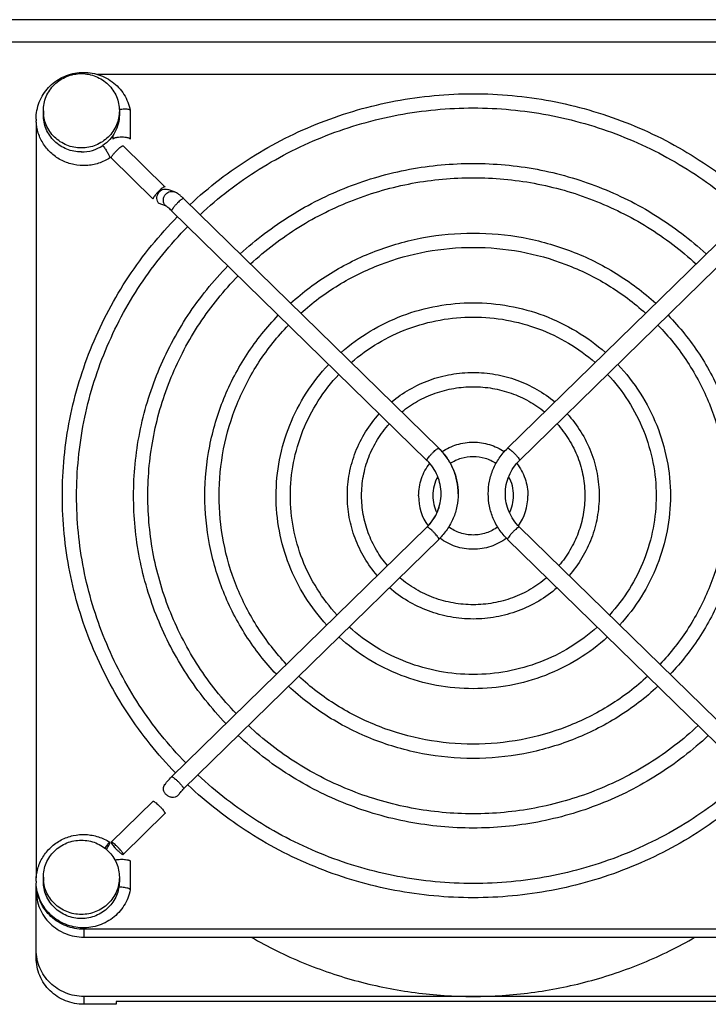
# Model space of a CAD drawing. Extents: x -1425 to 1181, y 8 to 1322.
# Tile 8 of 63: x -715 to -643, y 321 to 425. Entities that reach past the tile are written whole.
import ezdxf

# ---------------------------------------------------------------- set-up
doc = ezdxf.new("R2010")
doc.units = 0
doc.header["$LTSCALE"] = 65.395
doc.layers.add('SG38_1', color=7, linetype='CONTINUOUS')

msp = doc.modelspace()

# ---------------------------------------------------------------- linework, layer by layer
at = {"layer": 'SG38_1', "color": 6, "linetype": 'CONTINUOUS'}
for p, q in [((-774.29, 424.76), (-609.29, 424.76)), ((-627.76, 418.99), (-706.83, 418.99)), ((-712.54, 415.17), (-712.54, 414.74)), ((-704.54, 415.17), (-704.54, 414.74)), ((-703.39, 415.21), (-703.39, 415.22)), ((-713.29, 413.97), (-713.29, 334.4)), ((-699.74, 407.17), (-704.14, 411.48)), ((-698.75, 406.64), (-699.43, 406.87)), ((-670.91, 379.64), (-697.78, 405.92)), ((-663.68, 379.64), (-636.81, 405.92)), ((-672.17, 378.35), (-699.04, 404.64)), ((-662.42, 378.35), (-635.55, 404.64)), ((-699.04, 345.06), (-672.17, 371.34)), ((-635.55, 345.06), (-662.42, 371.34)), ((-697.78, 343.77), (-670.91, 370.05)), ((-636.81, 343.77), (-663.68, 370.05)), ((-705.4, 338.17), (-700.99, 342.48)), ((-704.14, 336.88), (-699.74, 341.19)), ((-712.54, 334.47), (-712.54, 334.04)), ((-704.54, 334.47), (-704.54, 334.04)), ((-713.29, 325.99), (-713.29, 333.74)), ((-626.29, 329), (-708.29, 329)), ((-708.29, 328.17), (-626.29, 328.17)), ((-626.29, 321.93), (-708.29, 321.93)), ((-629.71, 321.41), (-704.88, 321.41))]:
    msp.add_line(p, q, dxfattribs=at)
at = {"layer": 'SG38_1', "color": 9, "linetype": 'CONTINUOUS'}
for p, q in [((-609.29, 422.38), (-774.29, 422.38)), ((-708.29, 329), (-708.29, 328.17)), ((-708.29, 321.93), (-708.29, 321.1))]:
    msp.add_line(p, q, dxfattribs=at)
at = {"layer": 'SG38_1', "color": 2, "linetype": 'CONTINUOUS'}
for p, q in [((-703.39, 415.21), (-703.39, 412.19)), ((-705.19, 412.19), (-705.19, 412.6)), ((-701, 405.91), (-705.41, 410.22)), ((-699.76, 407.18), (-699.73, 407.15)), ((-699.68, 405.16), (-700.36, 405.4)), ((-703.39, 336.18), (-703.39, 333.15)), ((-703.39, 333.15), (-703.39, 333.15)), ((-704.88, 321.41), (-704.88, 321.1)), ((-704.88, 321.1), (-708.29, 321.1))]:
    msp.add_line(p, q, dxfattribs=at)
at = {"layer": 'SG38_1', "color": 6, "linetype": 'CONTINUOUS'}
for centre, radius, start, end in [((-703.88, 411.24), 4.1, 95.8033, 99.3674), ((-708.48, 414.3), 4.82, 180.0002, 182.4047), ((-702.94, 400.65), 7.38, 45.6318, 46.164), ((-675.68, 374.76), 6.83, 45.4665, 45.6329), ((-658.9, 374.76), 6.83, 134.3671, 134.5335), ((-667.49, 374.64), 4.06, 150.5175, 179.9639), ((-667.1, 374.64), 4.06, 0.036, 29.4353), ((-667.48, 374.64), 5.57, 180.043, 214.8485), ((-667.49, 374.64), 4.05, 180.0265, 206.4964), ((-667.1, 374.64), 4.05, 333.5035, 359.9735), ((-667.11, 374.64), 5.57, 325.1515, 359.957), ((-658.9, 374.94), 6.83, 225.4665, 225.6329), ((-693.79, 339.7), 7.5, 134.3672, 134.5174), ((-693.76, 339.66), 5.75, 134.3681, 134.8258), ((-708.48, 334.07), 4.82, 180.0003, 182.0841), ((-708.48, 334.07), 4.82, 182.084, 182.3157)]:
    msp.add_arc(centre, radius, start, end, dxfattribs=at)
at = {"layer": 'SG38_1', "color": 2, "linetype": 'CONTINUOUS'}
for centre, radius, start, end in [((-708.54, 414.89), 4.06, 269.9537, 303.5827), ((-675.7, 374.77), 5.04, 45.1971, 45.6329)]:
    msp.add_arc(centre, radius, start, end, dxfattribs=at)
at = {"layer": 'SG38_1', "color": 6, "linetype": 'CONTINUOUS'}
for points, knots in [([(-713.31, 414.3), (-713.31, 414.6), (-713.25, 415.21), (-712.99, 416.08), (-712.58, 416.9), (-712.02, 417.63), (-711.34, 418.24), (-710.29, 418.88), (-708.78, 419.3), (-707.23, 419.16), (-706.08, 418.73), (-705.29, 418.25), (-704.6, 417.64), (-704.04, 416.91), (-703.62, 416.1), (-703.45, 415.52), (-703.39, 415.22)], [0, 0, 0, 0, 0.062083, 0.124227, 0.186484, 0.248892, 0.311469, 0.374209, 0.499533, 0.624982, 0.68786, 0.750603, 0.813183, 0.875595, 0.937855, 1, 1, 1, 1]), ([(-712.54, 415.17), (-712.54, 415.42), (-712.49, 415.93), (-712.26, 416.67), (-711.89, 417.35), (-711.39, 417.95), (-710.78, 418.44), (-710.08, 418.8), (-709.33, 419.03), (-708.81, 419.08), (-708.54, 419.08)], [0, 0, 0, 0, 0.123642, 0.247493, 0.371727, 0.496461, 0.621734, 0.747503, 0.873649, 1, 1, 1, 1]), ([(-708.54, 419.08), (-708.28, 419.08), (-707.76, 419.03), (-707, 418.8), (-706.31, 418.44), (-705.7, 417.95), (-705.2, 417.35), (-704.82, 416.67), (-704.6, 415.93), (-704.54, 415.42), (-704.54, 415.17)], [0, 0, 0, 0, 0.126351, 0.252497, 0.378266, 0.503539, 0.628273, 0.752507, 0.876358, 1, 1, 1, 1]), ([(-697.12, 405.28), (-695.14, 407.14), (-690.79, 410.48), (-683.44, 414.18), (-675.52, 416.45), (-667.29, 417.22), (-659.07, 416.45), (-651.14, 414.18), (-643.8, 410.48), (-639.45, 407.14), (-637.46, 405.28)], [0, 0, 0, 0, 0.124442, 0.249338, 0.374577, 0.5, 0.625423, 0.750662, 0.875558, 1, 1, 1, 1]), ([(-708.54, 411.25), (-708.81, 411.25), (-709.33, 411.3), (-710.08, 411.53), (-710.78, 411.89), (-711.39, 412.38), (-711.89, 412.98), (-712.26, 413.66), (-712.49, 414.4), (-712.54, 414.91), (-712.54, 415.17)], [0, 0, 0, 0, 0.126351, 0.252497, 0.378266, 0.503539, 0.628273, 0.752507, 0.876358, 1, 1, 1, 1]), ([(-704.54, 415.17), (-704.54, 414.91), (-704.6, 414.4), (-704.82, 413.66), (-705.2, 412.98), (-705.7, 412.38), (-706.31, 411.89), (-707, 411.53), (-707.76, 411.3), (-708.28, 411.25), (-708.54, 411.25)], [0, 0, 0, 0, 0.123642, 0.247493, 0.371727, 0.496461, 0.621734, 0.747503, 0.873649, 1, 1, 1, 1]), ([(-703.41, 415.24), (-703.42, 415.26), (-703.46, 415.28), (-703.56, 415.31), (-703.74, 415.33), (-704, 415.33), (-704.19, 415.32), (-704.29, 415.31)], [0, 0, 0, 0, 0.055282, 0.133961, 0.360087, 0.659713, 1, 1, 1, 1]), ([(-703.39, 415.22), (-703.39, 415.22), (-703.4, 415.23), (-703.4, 415.24), (-703.41, 415.24)], [0, 0, 0, 0, 0.231619, 1, 1, 1, 1]), ([(-696.05, 404.23), (-694.13, 406.02), (-689.94, 409.23), (-682.86, 412.78), (-675.22, 414.97), (-667.29, 415.71), (-659.37, 414.97), (-651.73, 412.78), (-644.65, 409.23), (-640.46, 406.02), (-638.54, 404.23)], [0, 0, 0, 0, 0.124404, 0.249293, 0.374548, 0.5, 0.625452, 0.750707, 0.875596, 1, 1, 1, 1]), ([(-705.54, 410.21), (-705.91, 409.97), (-706.51, 409.68), (-707.36, 409.46), (-708.23, 409.36), (-709.34, 409.44), (-710.39, 409.8), (-711.15, 410.24), (-711.84, 410.78), (-712.56, 411.61), (-713.13, 412.8), (-713.28, 413.66), (-713.3, 414.1)], [0, 0, 0, 0, 0.125278, 0.188172, 0.251112, 0.376736, 0.502166, 0.564877, 0.627475, 0.752033, 0.876154, 1, 1, 1, 1]), ([(-691.82, 400.1), (-690.18, 401.61), (-687.49, 403.65), (-683.58, 405.84), (-679.48, 407.66), (-674.04, 409.21), (-667.29, 409.83), (-660.54, 409.21), (-655.11, 407.66), (-651, 405.84), (-647.1, 403.65), (-644.41, 401.61), (-642.77, 400.1)], [0, 0, 0, 0, 0.124419, 0.186869, 0.249419, 0.374619, 0.5, 0.625381, 0.750581, 0.813131, 0.875581, 1, 1, 1, 1]), ([(-690.74, 399.04), (-689.17, 400.49), (-686.6, 402.44), (-682.87, 404.52), (-678.94, 406.25), (-673.75, 407.73), (-667.29, 408.32), (-660.84, 407.73), (-655.65, 406.25), (-651.72, 404.52), (-647.98, 402.44), (-645.41, 400.49), (-643.84, 399.04)], [0, 0, 0, 0, 0.124373, 0.186815, 0.249365, 0.374585, 0.5, 0.625415, 0.750635, 0.813185, 0.875627, 1, 1, 1, 1]), ([(-698.34, 406.41), (-698.37, 406.43), (-698.5, 406.52), (-698.64, 406.6), (-698.75, 406.64)], [0, 0, 0, 0, 0.245744, 1, 1, 1, 1]), ([(-697.83, 405.97), (-697.91, 406.05), (-698.08, 406.21), (-698.26, 406.35), (-698.34, 406.41)], [0, 0, 0, 0, 0.529334, 1, 1, 1, 1]), ([(-710.54, 374.64), (-710.54, 377.34), (-710.01, 382.77), (-707.64, 390.6), (-703.79, 397.84), (-700.33, 402.09), (-698.41, 404.03)], [0, 0, 0, 0, 0.249118, 0.498622, 0.748842, 1, 1, 1, 1]), ([(-709.04, 374.64), (-709.04, 377.25), (-708.53, 382.48), (-706.24, 390.03), (-702.53, 397.01), (-699.19, 401.11), (-697.34, 402.98)], [0, 0, 0, 0, 0.249049, 0.498516, 0.748753, 1, 1, 1, 1]), ([(-686.51, 394.9), (-685.22, 396.08), (-683.11, 397.66), (-680.04, 399.36), (-676.83, 400.77), (-672.57, 401.97), (-667.29, 402.45), (-662.01, 401.97), (-657.76, 400.77), (-654.54, 399.36), (-651.48, 397.66), (-649.37, 396.08), (-648.08, 394.9)], [0, 0, 0, 0, 0.124435, 0.186887, 0.249436, 0.37463, 0.5, 0.62537, 0.750564, 0.813113, 0.875565, 1, 1, 1, 1]), ([(-685.44, 393.85), (-684.22, 394.96), (-682.22, 396.45), (-679.33, 398.04), (-676.29, 399.36), (-672.27, 400.49), (-667.29, 400.94), (-662.31, 400.49), (-658.3, 399.36), (-655.26, 398.04), (-652.37, 396.45), (-650.37, 394.96), (-649.15, 393.85)], [0, 0, 0, 0, 0.124379, 0.18682, 0.249369, 0.374588, 0.5, 0.625412, 0.750631, 0.81318, 0.875621, 1, 1, 1, 1]), ([(-703.04, 374.64), (-703.04, 376.86), (-702.61, 381.33), (-700.67, 387.77), (-697.51, 393.73), (-694.68, 397.24), (-693.11, 398.84)], [0, 0, 0, 0, 0.249132, 0.498644, 0.74886, 1, 1, 1, 1]), ([(-701.54, 374.64), (-701.54, 376.77), (-701.13, 381.04), (-699.27, 387.2), (-696.25, 392.9), (-693.54, 396.26), (-692.04, 397.79)], [0, 0, 0, 0, 0.24905, 0.498517, 0.748753, 1, 1, 1, 1]), ([(-681.2, 389.71), (-680.26, 390.55), (-678.21, 392.05), (-674.78, 393.71), (-671.1, 394.72), (-667.29, 395.07), (-663.49, 394.72), (-659.8, 393.71), (-656.38, 392.05), (-654.33, 390.55), (-653.38, 389.71)], [0, 0, 0, 0, 0.124494, 0.249401, 0.374617, 0.5, 0.625383, 0.750599, 0.875506, 1, 1, 1, 1]), ([(-695.54, 374.64), (-695.54, 376.38), (-695.2, 379.89), (-693.69, 384.94), (-691.24, 389.63), (-689.03, 392.39), (-687.81, 393.65)], [0, 0, 0, 0, 0.249154, 0.498677, 0.748887, 1, 1, 1, 1]), ([(-680.13, 388.66), (-679.26, 389.42), (-677.36, 390.8), (-674.2, 392.31), (-670.8, 393.24), (-667.29, 393.56), (-663.78, 393.24), (-660.39, 392.31), (-657.23, 390.8), (-655.33, 389.42), (-654.46, 388.66)], [0, 0, 0, 0, 0.12442, 0.249314, 0.374562, 0.5, 0.625437, 0.750686, 0.87558, 1, 1, 1, 1]), ([(-646.78, 393.65), (-645.56, 392.39), (-643.35, 389.63), (-640.9, 384.94), (-639.38, 379.89), (-639.04, 376.38), (-639.04, 374.64)], [0, 0, 0, 0, 0.251113, 0.501323, 0.750846, 1, 1, 1, 1]), ([(-694.04, 374.64), (-694.04, 376.29), (-693.72, 379.6), (-692.3, 384.37), (-689.97, 388.8), (-687.89, 391.41), (-686.73, 392.6)], [0, 0, 0, 0, 0.249052, 0.498518, 0.748754, 1, 1, 1, 1]), ([(-647.85, 392.6), (-646.7, 391.41), (-644.61, 388.8), (-642.29, 384.37), (-640.86, 379.6), (-640.54, 376.29), (-640.54, 374.64)], [0, 0, 0, 0, 0.251246, 0.501482, 0.750948, 1, 1, 1, 1]), ([(-688.04, 374.64), (-688.04, 375.91), (-687.8, 378.44), (-686.72, 382.11), (-684.96, 385.52), (-683.38, 387.54), (-682.5, 388.46)], [0, 0, 0, 0, 0.24919, 0.498733, 0.748933, 1, 1, 1, 1]), ([(-652.09, 388.46), (-651.21, 387.54), (-649.63, 385.52), (-647.87, 382.11), (-646.79, 378.44), (-646.54, 375.91), (-646.54, 374.64)], [0, 0, 0, 0, 0.251067, 0.501267, 0.75081, 1, 1, 1, 1]), ([(-686.54, 374.64), (-686.54, 375.81), (-686.32, 378.15), (-685.32, 381.54), (-683.7, 384.69), (-682.24, 386.56), (-681.43, 387.41)], [0, 0, 0, 0, 0.249055, 0.498522, 0.748755, 1, 1, 1, 1]), ([(-675.89, 384.52), (-675.3, 385.01), (-674.02, 385.9), (-671.9, 386.88), (-669.63, 387.48), (-667.29, 387.68), (-664.96, 387.48), (-662.69, 386.88), (-660.57, 385.9), (-659.29, 385.01), (-658.7, 384.52)], [0, 0, 0, 0, 0.124546, 0.249464, 0.374658, 0.5, 0.625342, 0.750536, 0.875454, 1, 1, 1, 1]), ([(-653.16, 387.41), (-652.35, 386.56), (-650.89, 384.69), (-649.27, 381.54), (-648.27, 378.15), (-648.04, 375.81), (-648.04, 374.64)], [0, 0, 0, 0, 0.251245, 0.501478, 0.750945, 1, 1, 1, 1]), ([(-674.81, 383.46), (-674.29, 383.89), (-673.17, 384.65), (-671.31, 385.49), (-669.33, 386), (-667.29, 386.17), (-665.26, 386), (-663.28, 385.49), (-661.42, 384.65), (-660.3, 383.89), (-659.78, 383.46)], [0, 0, 0, 0, 0.124442, 0.249342, 0.374581, 0.5, 0.625419, 0.750658, 0.875558, 1, 1, 1, 1]), ([(-680.54, 374.64), (-680.54, 375.43), (-680.4, 377), (-679.74, 379.29), (-678.68, 381.41), (-677.72, 382.68), (-677.19, 383.27)], [0, 0, 0, 0, 0.249264, 0.498847, 0.749027, 1, 1, 1, 1]), ([(-657.4, 383.27), (-656.87, 382.68), (-655.91, 381.41), (-654.84, 379.29), (-654.19, 377), (-654.04, 375.43), (-654.04, 374.64)], [0, 0, 0, 0, 0.250973, 0.501153, 0.750736, 1, 1, 1, 1]), ([(-679.04, 374.64), (-679.04, 375.33), (-678.92, 376.71), (-678.35, 378.71), (-677.42, 380.59), (-676.58, 381.7), (-676.12, 382.22)], [0, 0, 0, 0, 0.249064, 0.498534, 0.748762, 1, 1, 1, 1]), ([(-658.47, 382.22), (-658.01, 381.7), (-657.17, 380.59), (-656.24, 378.71), (-655.67, 376.71), (-655.54, 375.33), (-655.54, 374.64)], [0, 0, 0, 0, 0.251238, 0.501466, 0.750936, 1, 1, 1, 1]), ([(-668.88, 374.85), (-668.88, 375.29), (-668.97, 376.18), (-669.36, 377.45), (-670, 378.63), (-670.58, 379.32), (-670.89, 379.63)], [0, 0, 0, 0, 0.249293, 0.498896, 0.749073, 1, 1, 1, 1]), ([(-670.56, 379.28), (-670.09, 379.6), (-669.03, 380.11), (-667.29, 380.37), (-665.56, 380.11), (-664.5, 379.6), (-664.02, 379.28)], [0, 0, 0, 0, 0.249649, 0.5, 0.750351, 1, 1, 1, 1]), ([(-665.71, 374.85), (-665.71, 375.29), (-665.62, 376.18), (-665.23, 377.45), (-664.59, 378.63), (-664.01, 379.32), (-663.69, 379.63)], [0, 0, 0, 0, 0.249293, 0.498896, 0.749073, 1, 1, 1, 1]), ([(-669.7, 378.05), (-669.35, 378.29), (-668.57, 378.66), (-667.29, 378.84), (-666.02, 378.66), (-665.24, 378.29), (-664.89, 378.05)], [0, 0, 0, 0, 0.249377, 0.5, 0.750623, 1, 1, 1, 1]), ([(-663.91, 374.85), (-663.91, 375.17), (-663.84, 375.82), (-663.55, 376.76), (-663.08, 377.62), (-662.66, 378.13), (-662.42, 378.35)], [0, 0, 0, 0, 0.24866, 0.497912, 0.748251, 1, 1, 1, 1]), ([(-673.04, 374.64), (-673.04, 375.25), (-672.84, 376.48), (-672.25, 377.57), (-671.87, 378.05)], [0, 0, 0, 0, 0.499192, 1, 1, 1, 1]), ([(-662.71, 378.05), (-662.34, 377.56), (-661.75, 376.47), (-661.54, 375.25), (-661.54, 374.64)], [0, 0, 0, 0, 0.500805, 1, 1, 1, 1]), ([(-698.62, 345.46), (-700.51, 347.4), (-703.91, 351.63), (-707.69, 358.82), (-710.02, 366.58), (-710.54, 371.96), (-710.54, 374.64)], [0, 0, 0, 0, 0.251141, 0.501357, 0.750868, 1, 1, 1, 1]), ([(-697.55, 346.51), (-699.37, 348.38), (-702.65, 352.46), (-706.29, 359.39), (-708.54, 366.87), (-709.04, 372.06), (-709.04, 374.64)], [0, 0, 0, 0, 0.251228, 0.501461, 0.750935, 1, 1, 1, 1]), ([(-693.32, 350.65), (-694.85, 352.25), (-697.63, 355.74), (-700.72, 361.65), (-702.62, 368.02), (-703.04, 372.44), (-703.04, 374.64)], [0, 0, 0, 0, 0.25112, 0.501331, 0.750851, 1, 1, 1, 1]), ([(-692.24, 351.7), (-693.72, 353.23), (-696.37, 356.57), (-699.32, 362.22), (-701.14, 368.32), (-701.54, 372.54), (-701.54, 374.64)], [0, 0, 0, 0, 0.251224, 0.501455, 0.750931, 1, 1, 1, 1]), ([(-688.01, 355.84), (-689.2, 357.1), (-691.35, 359.84), (-693.74, 364.48), (-695.21, 369.47), (-695.54, 372.92), (-695.54, 374.64)], [0, 0, 0, 0, 0.251088, 0.501291, 0.750826, 1, 1, 1, 1]), ([(-686.94, 356.89), (-688.06, 358.08), (-690.09, 360.67), (-692.35, 365.05), (-693.73, 369.76), (-694.04, 373.02), (-694.04, 374.64)], [0, 0, 0, 0, 0.251217, 0.501445, 0.750924, 1, 1, 1, 1]), ([(-682.7, 361.03), (-683.55, 361.95), (-685.08, 363.95), (-686.77, 367.31), (-687.81, 370.91), (-688.04, 373.4), (-688.04, 374.64)], [0, 0, 0, 0, 0.251033, 0.501225, 0.750782, 1, 1, 1, 1]), ([(-681.63, 362.08), (-682.41, 362.93), (-683.81, 364.78), (-685.37, 367.88), (-686.33, 371.2), (-686.54, 373.5), (-686.54, 374.64)], [0, 0, 0, 0, 0.251202, 0.501426, 0.750911, 1, 1, 1, 1]), ([(-677.39, 366.23), (-677.89, 366.81), (-678.79, 368.06), (-679.79, 370.14), (-680.41, 372.35), (-680.54, 373.88), (-680.54, 374.64)], [0, 0, 0, 0, 0.250923, 0.501091, 0.750695, 1, 1, 1, 1]), ([(-676.31, 367.28), (-676.75, 367.79), (-677.53, 368.89), (-678.4, 370.71), (-678.92, 372.64), (-679.04, 373.98), (-679.04, 374.64)], [0, 0, 0, 0, 0.251165, 0.501377, 0.750878, 1, 1, 1, 1]), ([(-672.17, 371.34), (-671.93, 371.57), (-671.51, 372.07), (-671.04, 372.94), (-670.74, 373.87), (-670.68, 374.52), (-670.68, 374.85)], [0, 0, 0, 0, 0.251749, 0.502088, 0.75134, 1, 1, 1, 1]), ([(-663.69, 370.07), (-664.01, 370.38), (-664.59, 371.07), (-665.23, 372.24), (-665.62, 373.52), (-665.71, 374.41), (-665.71, 374.85)], [0, 0, 0, 0, 0.250927, 0.501104, 0.750707, 1, 1, 1, 1]), ([(-662.42, 371.34), (-662.66, 371.57), (-663.08, 372.07), (-663.55, 372.94), (-663.84, 373.87), (-663.91, 374.52), (-663.91, 374.85)], [0, 0, 0, 0, 0.251749, 0.502088, 0.75134, 1, 1, 1, 1]), ([(-655.54, 374.64), (-655.54, 373.98), (-655.66, 372.64), (-656.19, 370.71), (-657.06, 368.89), (-657.84, 367.79), (-658.27, 367.28)], [0, 0, 0, 0, 0.249122, 0.498623, 0.748835, 1, 1, 1, 1]), ([(-654.04, 374.64), (-654.04, 373.88), (-654.18, 372.35), (-654.79, 370.14), (-655.79, 368.06), (-656.7, 366.81), (-657.2, 366.23)], [0, 0, 0, 0, 0.249304, 0.498909, 0.749077, 1, 1, 1, 1]), ([(-648.04, 374.64), (-648.04, 373.5), (-648.26, 371.2), (-649.22, 367.88), (-650.77, 364.78), (-652.18, 362.93), (-652.96, 362.08)], [0, 0, 0, 0, 0.249089, 0.498574, 0.748798, 1, 1, 1, 1]), ([(-646.54, 374.64), (-646.54, 373.4), (-646.78, 370.91), (-647.82, 367.31), (-649.51, 363.95), (-651.04, 361.95), (-651.89, 361.03)], [0, 0, 0, 0, 0.249218, 0.498775, 0.748967, 1, 1, 1, 1]), ([(-640.54, 374.64), (-640.54, 373.02), (-640.86, 369.76), (-642.24, 365.05), (-644.5, 360.67), (-646.52, 358.08), (-647.65, 356.89)], [0, 0, 0, 0, 0.249076, 0.498555, 0.748783, 1, 1, 1, 1]), ([(-639.04, 374.64), (-639.04, 372.92), (-639.37, 369.47), (-640.84, 364.48), (-643.23, 359.84), (-645.38, 357.1), (-646.58, 355.84)], [0, 0, 0, 0, 0.249174, 0.498709, 0.748912, 1, 1, 1, 1]), ([(-664.71, 371.35), (-665.08, 371.08), (-665.91, 370.65), (-667.3, 370.43), (-668.68, 370.65), (-669.51, 371.08), (-669.88, 371.35)], [0, 0, 0, 0, 0.249281, 0.500006, 0.750727, 1, 1, 1, 1]), ([(-663.79, 370.17), (-664.29, 369.79), (-665.42, 369.2), (-667.3, 368.9), (-669.18, 369.2), (-670.31, 369.8), (-670.8, 370.17)], [0, 0, 0, 0, 0.249595, 0.500004, 0.750411, 1, 1, 1, 1]), ([(-659.55, 366.01), (-660.08, 365.56), (-661.22, 364.74), (-663.13, 363.84), (-665.18, 363.29), (-667.29, 363.1), (-669.41, 363.29), (-671.45, 363.84), (-673.36, 364.74), (-674.51, 365.56), (-675.04, 366.01)], [0, 0, 0, 0, 0.124406, 0.249299, 0.374553, 0.5, 0.625447, 0.750701, 0.875594, 1, 1, 1, 1]), ([(-658.47, 364.96), (-659.07, 364.43), (-660.37, 363.49), (-662.55, 362.45), (-664.88, 361.81), (-667.29, 361.59), (-669.71, 361.81), (-672.04, 362.45), (-674.21, 363.49), (-675.52, 364.43), (-676.12, 364.96)], [0, 0, 0, 0, 0.124521, 0.249433, 0.374638, 0.5, 0.625362, 0.750567, 0.875479, 1, 1, 1, 1]), ([(-654.24, 360.82), (-655.12, 360.02), (-657.03, 358.6), (-660.25, 357.02), (-663.71, 356.04), (-667.29, 355.72), (-670.88, 356.04), (-674.34, 357.02), (-677.56, 358.6), (-679.47, 360.02), (-680.35, 360.82)], [0, 0, 0, 0, 0.124399, 0.249288, 0.374546, 0.5, 0.625454, 0.750712, 0.875601, 1, 1, 1, 1]), ([(-653.16, 359.77), (-654.11, 358.9), (-656.18, 357.34), (-659.66, 355.62), (-663.41, 354.56), (-667.29, 354.21), (-671.18, 354.56), (-674.93, 355.62), (-678.41, 357.34), (-680.48, 358.9), (-681.43, 359.77)], [0, 0, 0, 0, 0.124477, 0.24938, 0.374604, 0.5, 0.625396, 0.75062, 0.875523, 1, 1, 1, 1]), ([(-648.93, 355.63), (-650.16, 354.49), (-652.17, 352.96), (-655.09, 351.33), (-658.17, 349.96), (-662.24, 348.8), (-667.29, 348.33), (-672.35, 348.8), (-676.42, 349.96), (-679.49, 351.33), (-682.42, 352.96), (-684.43, 354.49), (-685.66, 355.63)], [0, 0, 0, 0, 0.124363, 0.186803, 0.249353, 0.374577, 0.5, 0.625423, 0.750647, 0.813197, 0.875637, 1, 1, 1, 1]), ([(-647.86, 354.58), (-649.15, 353.37), (-651.28, 351.74), (-654.38, 350), (-657.63, 348.56), (-661.94, 347.32), (-667.29, 346.82), (-672.65, 347.32), (-676.96, 348.56), (-680.21, 350), (-683.31, 351.74), (-685.43, 353.37), (-686.73, 354.58)], [0, 0, 0, 0, 0.124421, 0.186872, 0.249422, 0.374621, 0.5, 0.625379, 0.750578, 0.813128, 0.875579, 1, 1, 1, 1]), ([(-643.62, 350.44), (-645.2, 348.96), (-647.79, 346.97), (-651.55, 344.84), (-655.52, 343.07), (-660.77, 341.56), (-667.29, 340.95), (-673.82, 341.56), (-679.07, 343.07), (-683.04, 344.84), (-686.8, 346.97), (-689.39, 348.96), (-690.96, 350.44)], [0, 0, 0, 0, 0.124361, 0.186801, 0.249352, 0.374576, 0.5, 0.625424, 0.750648, 0.813199, 0.875639, 1, 1, 1, 1]), ([(-642.55, 349.39), (-643.37, 348.62), (-645.1, 347.15), (-647.88, 345.2), (-650.84, 343.52), (-654.98, 341.66), (-660.47, 340.08), (-667.29, 339.44), (-674.12, 340.08), (-679.61, 341.66), (-683.75, 343.52), (-686.71, 345.2), (-689.49, 347.15), (-691.21, 348.62), (-692.04, 349.39)], [0, 0, 0, 0, 0.062196, 0.124513, 0.186945, 0.249478, 0.374647, 0.5, 0.625353, 0.750522, 0.813055, 0.875487, 0.937804, 1, 1, 1, 1]), ([(-638.32, 345.25), (-640.24, 343.44), (-644.45, 340.17), (-651.59, 336.55), (-659.29, 334.32), (-667.29, 333.57), (-675.29, 334.32), (-683, 336.55), (-690.13, 340.17), (-694.34, 343.44), (-696.27, 345.25)], [0, 0, 0, 0, 0.124395, 0.249281, 0.374541, 0.5, 0.625459, 0.750719, 0.875605, 1, 1, 1, 1]), ([(-699.81, 344.14), (-699.77, 344.22), (-699.66, 344.37), (-699.41, 344.67), (-699.2, 344.9), (-699.05, 345.04)], [0, 0, 0, 0, 0.218111, 0.460967, 1, 1, 1, 1]), ([(-637.25, 344.2), (-639.24, 342.32), (-643.61, 338.92), (-651, 335.15), (-659, 332.84), (-667.29, 332.06), (-675.59, 332.84), (-683.59, 335.15), (-690.98, 338.92), (-695.35, 342.32), (-697.34, 344.2)], [0, 0, 0, 0, 0.124434, 0.249328, 0.37457, 0.5, 0.62543, 0.750672, 0.875566, 1, 1, 1, 1]), ([(-698.28, 343.19), (-698.26, 343.22), (-698.21, 343.3), (-698.11, 343.42), (-697.97, 343.58), (-697.86, 343.69), (-697.81, 343.74)], [0, 0, 0, 0, 0.140855, 0.385911, 0.683444, 1, 1, 1, 1]), ([(-713.31, 334.07), (-713.31, 334.51), (-713.18, 335.4), (-712.65, 336.62), (-711.93, 337.49), (-711.24, 338.06), (-710.48, 338.53), (-709.42, 338.92), (-708.29, 339.01), (-707.4, 338.91), (-706.53, 338.69), (-705.91, 338.4), (-705.54, 338.16)], [0, 0, 0, 0, 0.123843, 0.247938, 0.372464, 0.435054, 0.497763, 0.62319, 0.74883, 0.811787, 0.874699, 1, 1, 1, 1]), ([(-712.54, 334.47), (-712.54, 334.72), (-712.49, 335.24), (-712.26, 335.98), (-711.89, 336.66), (-711.39, 337.25), (-710.78, 337.74), (-710.08, 338.11), (-709.33, 338.33), (-708.81, 338.38), (-708.54, 338.38)], [0, 0, 0, 0, 0.123642, 0.247493, 0.371727, 0.496461, 0.621734, 0.747503, 0.873649, 1, 1, 1, 1]), ([(-708.54, 338.38), (-708.28, 338.38), (-707.76, 338.33), (-707, 338.11), (-706.31, 337.74), (-705.7, 337.25), (-705.2, 336.66), (-704.82, 335.98), (-704.6, 335.24), (-704.54, 334.72), (-704.54, 334.47)], [0, 0, 0, 0, 0.126351, 0.252497, 0.378266, 0.503539, 0.628273, 0.752507, 0.876358, 1, 1, 1, 1]), ([(-703.39, 333.15), (-703.45, 332.85), (-703.62, 332.28), (-704.03, 331.47), (-704.58, 330.75), (-705.25, 330.15), (-706.02, 329.67), (-707.15, 329.22), (-708.68, 329.06), (-710.18, 329.44), (-711.23, 330.05), (-711.92, 330.63), (-712.49, 331.33), (-712.93, 332.12), (-713.21, 332.98), (-713.29, 333.57), (-713.3, 333.87)], [0, 0, 0, 0, 0.062136, 0.124385, 0.186783, 0.249346, 0.312072, 0.374933, 0.500373, 0.625715, 0.688468, 0.751062, 0.81349, 0.875764, 0.937918, 1, 1, 1, 1]), ([(-708.54, 330.56), (-708.81, 330.56), (-709.33, 330.61), (-710.08, 330.83), (-710.78, 331.19), (-711.39, 331.68), (-711.89, 332.28), (-712.26, 332.96), (-712.49, 333.7), (-712.54, 334.21), (-712.54, 334.47)], [0, 0, 0, 0, 0.126351, 0.252497, 0.378266, 0.503539, 0.628273, 0.752507, 0.876358, 1, 1, 1, 1]), ([(-704.54, 334.47), (-704.54, 334.21), (-704.6, 333.7), (-704.82, 332.96), (-705.2, 332.28), (-705.7, 331.68), (-706.31, 331.19), (-707, 330.83), (-707.76, 330.61), (-708.28, 330.56), (-708.54, 330.56)], [0, 0, 0, 0, 0.123642, 0.247493, 0.371727, 0.496461, 0.621734, 0.747503, 0.873649, 1, 1, 1, 1]), ([(-708.29, 329), (-708.61, 329), (-709.24, 329.06), (-710.16, 329.32), (-711, 329.75), (-711.76, 330.32), (-712.38, 331.02), (-712.86, 331.83), (-713.18, 332.71), (-713.27, 333.33), (-713.29, 333.64)], [0, 0, 0, 0, 0.126304, 0.252417, 0.378174, 0.503461, 0.628227, 0.752498, 0.876371, 1, 1, 1, 1]), ([(-713.29, 333.06), (-713.29, 332.74), (-713.23, 332.1), (-712.94, 331.17), (-712.48, 330.32), (-711.85, 329.58), (-711.09, 328.97), (-710.22, 328.51), (-709.27, 328.23), (-708.62, 328.17), (-708.29, 328.17)], [0, 0, 0, 0, 0.123642, 0.247493, 0.371727, 0.496461, 0.621734, 0.747503, 0.873649, 1, 1, 1, 1]), ([(-704.29, 333.43), (-704.32, 333.43), (-704.42, 333.44), (-704.52, 333.45), (-704.59, 333.45)], [0, 0, 0, 0, 0.25494, 1, 1, 1, 1]), ([(-703.43, 333.21), (-703.45, 333.23), (-703.49, 333.25), (-703.6, 333.3), (-703.78, 333.35), (-704.02, 333.39), (-704.2, 333.42), (-704.29, 333.43)], [0, 0, 0, 0, 0.06987, 0.159854, 0.39403, 0.683075, 1, 1, 1, 1]), ([(-703.41, 333.19), (-703.41, 333.19), (-703.42, 333.2), (-703.43, 333.21), (-703.43, 333.21)], [0, 0, 0, 0, 0.225246, 1, 1, 1, 1]), ([(-703.39, 333.15), (-703.39, 333.16), (-703.4, 333.17), (-703.4, 333.18), (-703.4, 333.18)], [0, 0, 0, 0, 0.729606, 1, 1, 1, 1]), ([(-690.66, 328.17), (-688.9, 327.15), (-685.24, 325.35), (-679.44, 323.39), (-673.42, 322.2), (-669.33, 321.93), (-667.29, 321.93)], [0, 0, 0, 0, 0.249382, 0.499281, 0.749546, 1, 1, 1, 1]), ([(-667.29, 321.93), (-665.25, 321.93), (-661.17, 322.2), (-655.15, 323.39), (-649.35, 325.35), (-645.69, 327.15), (-643.93, 328.17)], [0, 0, 0, 0, 0.250454, 0.500719, 0.750618, 1, 1, 1, 1]), ([(-708.29, 321.93), (-708.62, 321.93), (-709.27, 321.99), (-710.22, 322.27), (-711.09, 322.73), (-711.85, 323.34), (-712.48, 324.09), (-712.94, 324.94), (-713.23, 325.86), (-713.29, 326.5), (-713.29, 326.82)], [0, 0, 0, 0, 0.126351, 0.252497, 0.378266, 0.503539, 0.628273, 0.752507, 0.876358, 1, 1, 1, 1])]:
    msp.add_open_spline(points, degree=3, knots=knots, dxfattribs=at)
at = {"layer": 'SG38_1', "color": 2, "linetype": 'CONTINUOUS'}
for points, knots in [([(-708.54, 410.83), (-708.81, 410.83), (-709.33, 410.88), (-710.08, 411.1), (-710.78, 411.46), (-711.39, 411.95), (-711.89, 412.55), (-712.26, 413.23), (-712.49, 413.97), (-712.54, 414.48), (-712.54, 414.74)], [0, 0, 0, 0, 0.126351, 0.252497, 0.378266, 0.503539, 0.628273, 0.752507, 0.876358, 1, 1, 1, 1]), ([(-704.54, 414.74), (-704.54, 414.42), (-704.62, 413.79), (-704.97, 412.89), (-705.53, 412.1), (-706.03, 411.68), (-706.29, 411.5)], [0, 0, 0, 0, 0.248637, 0.497906, 0.748288, 1, 1, 1, 1]), ([(-703.39, 412.19), (-703.39, 412.2), (-703.41, 412.22), (-703.43, 412.25), (-703.48, 412.27), (-703.55, 412.3), (-703.66, 412.32), (-703.8, 412.35), (-704.01, 412.37), (-704.29, 412.38), (-704.58, 412.37), (-704.79, 412.35), (-704.92, 412.32), (-705.03, 412.3), (-705.11, 412.27), (-705.15, 412.25), (-705.18, 412.22), (-705.19, 412.2), (-705.19, 412.19)], [0, 0, 0, 0, 0.021327, 0.036052, 0.054222, 0.101337, 0.162299, 0.235346, 0.318003, 0.5, 0.681997, 0.764654, 0.837701, 0.898663, 0.945778, 0.963948, 0.978673, 1, 1, 1, 1]), ([(-706.29, 411.5), (-706.21, 411.41), (-706.05, 411.19), (-705.87, 410.9), (-705.73, 410.67), (-705.64, 410.51), (-705.58, 410.38), (-705.55, 410.31), (-705.54, 410.27)], [0, 0, 0, 0, 0.26512, 0.564093, 0.704888, 0.8289, 0.929081, 1, 1, 1, 1]), ([(-705.41, 410.22), (-705.41, 410.23), (-705.39, 410.27), (-705.36, 410.34), (-705.3, 410.42), (-705.23, 410.52), (-705.15, 410.62), (-705.01, 410.78), (-704.82, 410.98), (-704.6, 411.19), (-704.42, 411.34), (-704.29, 411.43), (-704.23, 411.47), (-704.19, 411.48), (-704.17, 411.49), (-704.15, 411.49), (-704.14, 411.48)], [0, 0, 0, 0, 0.025664, 0.065837, 0.120074, 0.186842, 0.264001, 0.348979, 0.530686, 0.707437, 0.855423, 0.912343, 0.955445, 0.971546, 0.984058, 1, 1, 1, 1]), ([(-704.14, 411.48), (-704.14, 411.48), (-704.13, 411.48), (-704.13, 411.47), (-704.13, 411.46)], [0, 0, 0, 0, 0.221713, 1, 1, 1, 1]), ([(-705.54, 410.27), (-705.54, 410.27), (-705.54, 410.26), (-705.53, 410.24), (-705.53, 410.23)], [0, 0, 0, 0, 0.302551, 1, 1, 1, 1]), ([(-705.53, 410.23), (-705.53, 410.23), (-705.53, 410.22), (-705.54, 410.21), (-705.54, 410.21)], [0, 0, 0, 0, 0.323993, 1, 1, 1, 1]), ([(-699.76, 407.18), (-699.77, 407.18), (-699.81, 407.17), (-699.87, 407.14), (-699.94, 407.09), (-700.07, 406.99), (-700.25, 406.84), (-700.46, 406.63), (-700.67, 406.41), (-700.82, 406.23), (-700.91, 406.1), (-700.96, 406.02), (-700.99, 405.96), (-701, 405.92), (-701, 405.91)], [0, 0, 0, 0, 0.024292, 0.061831, 0.112333, 0.174551, 0.326605, 0.499832, 0.673085, 0.825213, 0.887483, 0.938044, 0.975646, 1, 1, 1, 1]), ([(-700.36, 405.4), (-700.43, 405.47), (-700.53, 405.64), (-700.6, 405.93), (-700.57, 406.23), (-700.45, 406.51), (-700.25, 406.73), (-700, 406.88), (-699.71, 406.94), (-699.52, 406.91), (-699.43, 406.87)], [0, 0, 0, 0, 0.123592, 0.249341, 0.376687, 0.504421, 0.631175, 0.755979, 0.878671, 1, 1, 1, 1]), ([(-699.74, 407.17), (-699.74, 407.18), (-699.74, 407.18), (-699.75, 407.18), (-699.76, 407.18)], [0, 0, 0, 0, 0.221951, 1, 1, 1, 1]), ([(-699.73, 407.15), (-699.73, 407.16), (-699.73, 407.16), (-699.73, 407.17), (-699.74, 407.17)], [0, 0, 0, 0, 0.293126, 1, 1, 1, 1]), ([(-699.04, 404.66), (-699.11, 404.72), (-699.23, 404.84), (-699.41, 404.99), (-699.54, 405.09), (-699.63, 405.14), (-699.67, 405.16), (-699.68, 405.16)], [0, 0, 0, 0, 0.330067, 0.620415, 0.848954, 0.934795, 1, 1, 1, 1]), ([(-699.04, 404.64), (-699.04, 404.64), (-699.04, 404.64), (-699.04, 404.65), (-699.04, 404.66)], [0, 0, 0, 0, 0.221713, 1, 1, 1, 1]), ([(-670.9, 379.62), (-670.58, 379.31), (-670.01, 378.62), (-669.36, 377.45), (-668.97, 376.17), (-668.88, 375.29), (-668.88, 374.85)], [0, 0, 0, 0, 0.251246, 0.501486, 0.750953, 1, 1, 1, 1]), ([(-672.17, 378.38), (-672.17, 378.37), (-672.17, 378.37), (-672.17, 378.36), (-672.17, 378.35)], [0, 0, 0, 0, 0.293126, 1, 1, 1, 1]), ([(-672.17, 378.35), (-672.16, 378.35), (-672.16, 378.35), (-672.15, 378.35), (-672.15, 378.35)], [0, 0, 0, 0, 0.224027, 1, 1, 1, 1]), ([(-670.68, 374.85), (-670.68, 375.17), (-670.74, 375.82), (-671.03, 376.75), (-671.5, 377.61), (-671.91, 378.12), (-672.15, 378.35)], [0, 0, 0, 0, 0.249063, 0.498537, 0.748771, 1, 1, 1, 1]), ([(-672.16, 371.33), (-671.93, 371.56), (-671.5, 372.07), (-671.03, 372.93), (-670.74, 373.87), (-670.68, 374.52), (-670.68, 374.85)], [0, 0, 0, 0, 0.251237, 0.501474, 0.750945, 1, 1, 1, 1]), ([(-668.88, 374.85), (-668.88, 374.41), (-668.97, 373.52), (-669.36, 372.25), (-670.01, 371.07), (-670.58, 370.39), (-670.9, 370.08)], [0, 0, 0, 0, 0.249047, 0.498514, 0.748754, 1, 1, 1, 1]), ([(-670.91, 370.05), (-670.91, 370.05), (-670.91, 370.05), (-670.92, 370.05), (-670.93, 370.05)], [0, 0, 0, 0, 0.220552, 1, 1, 1, 1]), ([(-670.9, 370.08), (-670.9, 370.07), (-670.9, 370.07), (-670.9, 370.06), (-670.91, 370.05)], [0, 0, 0, 0, 0.293126, 1, 1, 1, 1]), ([(-699.62, 343.18), (-699.69, 343.25), (-699.81, 343.4), (-699.9, 343.65), (-699.91, 343.92), (-699.85, 344.08), (-699.81, 344.14)], [0, 0, 0, 0, 0.270934, 0.527798, 0.769079, 1, 1, 1, 1]), ([(-698.41, 343.05), (-698.49, 342.98), (-698.68, 342.89), (-699.01, 342.87), (-699.35, 342.97), (-699.54, 343.1), (-699.62, 343.18)], [0, 0, 0, 0, 0.228293, 0.474239, 0.734991, 1, 1, 1, 1]), ([(-701, 342.46), (-701, 342.46), (-701, 342.47), (-701, 342.47), (-700.99, 342.48)], [0, 0, 0, 0, 0.293126, 1, 1, 1, 1]), ([(-700.99, 342.48), (-700.99, 342.48), (-700.98, 342.49), (-700.96, 342.48), (-700.95, 342.48)], [0, 0, 0, 0, 0.183874, 1, 1, 1, 1]), ([(-700.95, 342.48), (-700.93, 342.47), (-700.89, 342.45), (-700.8, 342.4), (-700.66, 342.29), (-700.48, 342.13), (-700.29, 341.94), (-700.1, 341.75), (-699.94, 341.56), (-699.83, 341.41), (-699.77, 341.31), (-699.75, 341.27), (-699.74, 341.25)], [0, 0, 0, 0, 0.030587, 0.072173, 0.185168, 0.329087, 0.490122, 0.652593, 0.800662, 0.92006, 0.965442, 1, 1, 1, 1]), ([(-699.74, 341.19), (-699.74, 341.19), (-699.75, 341.18), (-699.77, 341.18), (-699.79, 341.19)], [0, 0, 0, 0, 0.183874, 1, 1, 1, 1]), ([(-699.74, 341.25), (-699.74, 341.25), (-699.73, 341.24), (-699.73, 341.22), (-699.73, 341.21)], [0, 0, 0, 0, 0.300716, 1, 1, 1, 1]), ([(-699.73, 341.21), (-699.73, 341.21), (-699.73, 341.2), (-699.73, 341.19), (-699.74, 341.19)], [0, 0, 0, 0, 0.293126, 1, 1, 1, 1]), ([(-705.6, 338.13), (-705.64, 338.1), (-705.7, 338.03), (-705.81, 337.9), (-705.94, 337.73), (-706.02, 337.61), (-706.07, 337.54)], [0, 0, 0, 0, 0.162504, 0.394992, 0.68111, 1, 1, 1, 1]), ([(-705.9, 337.41), (-705.86, 337.48), (-705.78, 337.61), (-705.67, 337.8), (-705.59, 337.96), (-705.55, 338.05), (-705.54, 338.09)], [0, 0, 0, 0, 0.319968, 0.607378, 0.839869, 1, 1, 1, 1]), ([(-705.54, 338.16), (-705.55, 338.16), (-705.57, 338.15), (-705.59, 338.14), (-705.6, 338.13)], [0, 0, 0, 0, 0.333072, 1, 1, 1, 1]), ([(-705.53, 338.14), (-705.53, 338.14), (-705.53, 338.15), (-705.54, 338.15), (-705.54, 338.16)], [0, 0, 0, 0, 0.323993, 1, 1, 1, 1]), ([(-705.54, 338.09), (-705.54, 338.09), (-705.54, 338.11), (-705.53, 338.12), (-705.53, 338.14)], [0, 0, 0, 0, 0.302551, 1, 1, 1, 1]), ([(-705.4, 338.17), (-705.4, 338.17), (-705.4, 338.16), (-705.41, 338.15), (-705.41, 338.15)], [0, 0, 0, 0, 0.221713, 1, 1, 1, 1]), ([(-705.35, 338.17), (-705.36, 338.17), (-705.37, 338.18), (-705.39, 338.18), (-705.4, 338.17)], [0, 0, 0, 0, 0.341115, 1, 1, 1, 1]), ([(-705.4, 338.1), (-705.39, 338.09), (-705.37, 338.04), (-705.31, 337.95), (-705.2, 337.8), (-705.04, 337.61), (-704.85, 337.41), (-704.65, 337.23), (-704.47, 337.07), (-704.34, 336.96), (-704.24, 336.9), (-704.21, 336.89), (-704.19, 336.88)], [0, 0, 0, 0, 0.034558, 0.07994, 0.199338, 0.347407, 0.509878, 0.670913, 0.814832, 0.927827, 0.969413, 1, 1, 1, 1]), ([(-704.14, 336.95), (-704.15, 336.97), (-704.17, 337.01), (-704.23, 337.1), (-704.34, 337.25), (-704.5, 337.44), (-704.69, 337.64), (-704.89, 337.83), (-705.07, 337.98), (-705.2, 338.09), (-705.3, 338.15), (-705.33, 338.16), (-705.35, 338.17)], [0, 0, 0, 0, 0.034558, 0.07994, 0.199338, 0.347407, 0.509878, 0.670913, 0.814832, 0.927827, 0.969413, 1, 1, 1, 1]), ([(-704.13, 336.9), (-704.13, 336.9), (-704.13, 336.91), (-704.14, 336.92), (-704.14, 336.93)], [0, 0, 0, 0, 0.215691, 1, 1, 1, 1]), ([(-704.14, 336.88), (-704.14, 336.88), (-704.13, 336.89), (-704.13, 336.9), (-704.13, 336.9)], [0, 0, 0, 0, 0.221713, 1, 1, 1, 1]), ([(-705, 336.29), (-704.94, 336.31), (-704.79, 336.33), (-704.54, 336.36), (-704.28, 336.37), (-704.01, 336.36), (-703.8, 336.33), (-703.66, 336.31), (-703.57, 336.29), (-703.49, 336.26), (-703.43, 336.23), (-703.39, 336.2), (-703.39, 336.18)], [0, 0, 0, 0, 0.124076, 0.275827, 0.441729, 0.606667, 0.755633, 0.819905, 0.87549, 0.92136, 0.956979, 1, 1, 1, 1]), ([(-704.19, 336.88), (-704.18, 336.88), (-704.17, 336.87), (-704.15, 336.87), (-704.14, 336.88)], [0, 0, 0, 0, 0.341115, 1, 1, 1, 1]), ([(-708.54, 330.13), (-708.81, 330.13), (-709.33, 330.18), (-710.08, 330.4), (-710.78, 330.77), (-711.39, 331.26), (-711.89, 331.85), (-712.26, 332.53), (-712.49, 333.27), (-712.54, 333.79), (-712.54, 334.04)], [0, 0, 0, 0, 0.126351, 0.252497, 0.378266, 0.503539, 0.628273, 0.752507, 0.876358, 1, 1, 1, 1]), ([(-704.54, 334.04), (-704.54, 333.79), (-704.6, 333.27), (-704.82, 332.53), (-705.2, 331.85), (-705.7, 331.26), (-706.31, 330.77), (-707, 330.4), (-707.76, 330.18), (-708.28, 330.13), (-708.54, 330.13)], [0, 0, 0, 0, 0.123642, 0.247493, 0.371727, 0.496461, 0.621734, 0.747503, 0.873649, 1, 1, 1, 1]), ([(-708.29, 321.1), (-708.62, 321.1), (-709.27, 321.16), (-710.22, 321.44), (-711.09, 321.9), (-711.85, 322.51), (-712.48, 323.25), (-712.94, 324.11), (-713.23, 325.03), (-713.29, 325.67), (-713.29, 325.99)], [0, 0, 0, 0, 0.126351, 0.252497, 0.378266, 0.503539, 0.628273, 0.752507, 0.876358, 1, 1, 1, 1])]:
    msp.add_open_spline(points, degree=3, knots=knots, dxfattribs=at)
at = {"layer": 'SG38_1', "color": 9, "linetype": 'CONTINUOUS'}
for points, knots in [([(-699.68, 405.16), (-699.76, 405.25), (-699.88, 405.45), (-699.93, 405.8), (-699.84, 406.15), (-699.71, 406.35), (-699.62, 406.43)], [0, 0, 0, 0, 0.245117, 0.495155, 0.748007, 1, 1, 1, 1]), ([(-699.62, 406.43), (-699.57, 406.49), (-699.44, 406.58), (-699.21, 406.67), (-698.98, 406.69), (-698.82, 406.66), (-698.75, 406.64)], [0, 0, 0, 0, 0.254803, 0.506005, 0.753961, 1, 1, 1, 1]), ([(-698.41, 405.47), (-698.49, 405.39), (-698.61, 405.26), (-698.76, 405.09), (-698.85, 404.98), (-698.93, 404.87), (-698.99, 404.79), (-699.03, 404.72), (-699.04, 404.67), (-699.04, 404.66)], [0, 0, 0, 0, 0.337907, 0.498256, 0.64476, 0.772014, 0.875478, 0.951849, 1, 1, 1, 1]), ([(-697.83, 405.92), (-697.84, 405.92), (-697.87, 405.9), (-697.95, 405.86), (-698.07, 405.77), (-698.24, 405.63), (-698.35, 405.53), (-698.41, 405.47)], [0, 0, 0, 0, 0.06359, 0.148303, 0.376153, 0.667636, 1, 1, 1, 1]), ([(-697.78, 405.92), (-697.78, 405.93), (-697.79, 405.93), (-697.81, 405.93), (-697.83, 405.92)], [0, 0, 0, 0, 0.183874, 1, 1, 1, 1]), ([(-697.77, 405.9), (-697.77, 405.91), (-697.77, 405.91), (-697.77, 405.92), (-697.78, 405.92)], [0, 0, 0, 0, 0.293126, 1, 1, 1, 1]), ([(-672.16, 378.42), (-672.16, 378.44), (-672.13, 378.48), (-672.07, 378.58), (-671.96, 378.72), (-671.8, 378.91), (-671.62, 379.11), (-671.42, 379.3), (-671.24, 379.46), (-671.1, 379.56), (-671.01, 379.62), (-670.97, 379.64), (-670.96, 379.64)], [0, 0, 0, 0, 0.034558, 0.07994, 0.199338, 0.347407, 0.509878, 0.670913, 0.814832, 0.927827, 0.969413, 1, 1, 1, 1]), ([(-670.96, 379.64), (-670.95, 379.64), (-670.94, 379.65), (-670.91, 379.65), (-670.91, 379.64)], [0, 0, 0, 0, 0.341115, 1, 1, 1, 1]), ([(-670.91, 379.64), (-670.91, 379.64), (-670.9, 379.63), (-670.9, 379.63), (-670.9, 379.62)], [0, 0, 0, 0, 0.221713, 1, 1, 1, 1]), ([(-663.69, 379.62), (-663.69, 379.62), (-663.69, 379.63), (-663.68, 379.64), (-663.68, 379.64)], [0, 0, 0, 0, 0.293126, 1, 1, 1, 1]), ([(-663.68, 379.64), (-663.67, 379.65), (-663.66, 379.65), (-663.63, 379.64), (-663.6, 379.63), (-663.54, 379.6), (-663.43, 379.52), (-663.26, 379.39), (-663.06, 379.19), (-662.84, 378.98), (-662.66, 378.76), (-662.53, 378.6), (-662.46, 378.49), (-662.43, 378.44), (-662.43, 378.42)], [0, 0, 0, 0, 0.0151, 0.026648, 0.041411, 0.080823, 0.132944, 0.269596, 0.435898, 0.612106, 0.777165, 0.911498, 0.96216, 1, 1, 1, 1]), ([(-672.17, 378.38), (-672.17, 378.38), (-672.17, 378.39), (-672.17, 378.4), (-672.17, 378.4)], [0, 0, 0, 0, 0.215691, 1, 1, 1, 1]), ([(-662.43, 378.42), (-662.42, 378.41), (-662.42, 378.4), (-662.41, 378.39), (-662.41, 378.38)], [0, 0, 0, 0, 0.300716, 1, 1, 1, 1]), ([(-662.41, 378.38), (-662.41, 378.37), (-662.42, 378.37), (-662.42, 378.36), (-662.42, 378.35)], [0, 0, 0, 0, 0.293126, 1, 1, 1, 1]), ([(-672.12, 371.34), (-672.12, 371.34), (-672.14, 371.35), (-672.16, 371.35), (-672.17, 371.34)], [0, 0, 0, 0, 0.341115, 1, 1, 1, 1]), ([(-672.17, 371.34), (-672.17, 371.34), (-672.17, 371.33), (-672.17, 371.33), (-672.17, 371.32)], [0, 0, 0, 0, 0.221713, 1, 1, 1, 1]), ([(-670.91, 370.12), (-670.92, 370.14), (-670.94, 370.18), (-671, 370.28), (-671.11, 370.42), (-671.27, 370.61), (-671.46, 370.81), (-671.65, 371), (-671.83, 371.16), (-671.97, 371.26), (-672.06, 371.32), (-672.1, 371.34), (-672.12, 371.34)], [0, 0, 0, 0, 0.034558, 0.07994, 0.199338, 0.347407, 0.509878, 0.670913, 0.814832, 0.927827, 0.969413, 1, 1, 1, 1]), ([(-662.42, 371.34), (-662.43, 371.35), (-662.45, 371.35), (-662.47, 371.34), (-662.51, 371.33), (-662.56, 371.3), (-662.67, 371.22), (-662.84, 371.09), (-663.05, 370.89), (-663.26, 370.68), (-663.44, 370.46), (-663.57, 370.3), (-663.64, 370.19), (-663.67, 370.14), (-663.68, 370.12)], [0, 0, 0, 0, 0.0151, 0.026648, 0.041411, 0.080823, 0.132944, 0.269596, 0.435898, 0.612106, 0.777165, 0.911498, 0.96216, 1, 1, 1, 1]), ([(-662.41, 371.32), (-662.41, 371.32), (-662.42, 371.33), (-662.42, 371.34), (-662.42, 371.34)], [0, 0, 0, 0, 0.293126, 1, 1, 1, 1]), ([(-663.68, 370.12), (-663.68, 370.11), (-663.68, 370.1), (-663.69, 370.09), (-663.69, 370.08)], [0, 0, 0, 0, 0.300716, 1, 1, 1, 1]), ([(-663.69, 370.08), (-663.69, 370.07), (-663.69, 370.07), (-663.68, 370.06), (-663.68, 370.05)], [0, 0, 0, 0, 0.293126, 1, 1, 1, 1]), ([(-699.04, 345.06), (-699.03, 345.06), (-699.01, 345.07), (-698.99, 345.06), (-698.95, 345.05), (-698.89, 345.01), (-698.78, 344.93), (-698.61, 344.8), (-698.48, 344.67), (-698.41, 344.6)], [0, 0, 0, 0, 0.034507, 0.061022, 0.094962, 0.185617, 0.305482, 0.619302, 1, 1, 1, 1]), ([(-699.04, 345.04), (-699.04, 345.04), (-699.04, 345.05), (-699.04, 345.05), (-699.04, 345.06)], [0, 0, 0, 0, 0.293126, 1, 1, 1, 1]), ([(-698.41, 344.6), (-698.32, 344.52), (-698.2, 344.4), (-698.06, 344.23), (-697.96, 344.11), (-697.88, 344.01), (-697.82, 343.92), (-697.78, 343.85), (-697.77, 343.81), (-697.77, 343.79)], [0, 0, 0, 0, 0.337907, 0.498256, 0.64476, 0.772014, 0.875478, 0.951849, 1, 1, 1, 1]), ([(-697.77, 343.79), (-697.77, 343.79), (-697.77, 343.78), (-697.77, 343.78), (-697.78, 343.77)], [0, 0, 0, 0, 0.293126, 1, 1, 1, 1])]:
    msp.add_open_spline(points, degree=3, knots=knots, dxfattribs=at)
for points in [[(-672.17, 378.4), (-672.17, 378.41), (-672.16, 378.41), (-672.16, 378.42)], [(-670.9, 370.1), (-670.91, 370.11), (-670.91, 370.11), (-670.91, 370.12)], [(-670.9, 370.09), (-670.9, 370.09), (-670.9, 370.1), (-670.9, 370.1)], [(-670.9, 370.08), (-670.9, 370.08), (-670.9, 370.08), (-670.9, 370.09)]]:
    msp.add_open_spline(points, degree=3, dxfattribs=at)
at = {"layer": 'SG38_1', "color": 2, "linetype": 'CONTINUOUS'}
for points in [[(-699.81, 344.14), (-699.78, 344.2), (-699.73, 344.25), (-699.68, 344.29)], [(-698.28, 343.19), (-698.32, 343.14), (-698.36, 343.09), (-698.41, 343.05)], [(-705.41, 338.15), (-705.41, 338.14), (-705.41, 338.14), (-705.4, 338.14)], [(-705.4, 338.14), (-705.4, 338.13), (-705.4, 338.13), (-705.4, 338.12)], [(-705.4, 338.12), (-705.4, 338.12), (-705.4, 338.11), (-705.4, 338.1)], [(-704.14, 336.93), (-704.14, 336.94), (-704.14, 336.94), (-704.14, 336.95)]]:
    msp.add_open_spline(points, degree=3, dxfattribs=at)
at = {"layer": 'SG38_1', "color": 6, "linetype": 'CONTINUOUS'}
msp.add_open_spline([(-703.4, 333.18), (-703.4, 333.18), (-703.41, 333.19), (-703.41, 333.19)], degree=3, dxfattribs=at)

doc.saveas('drawing.dxf')
